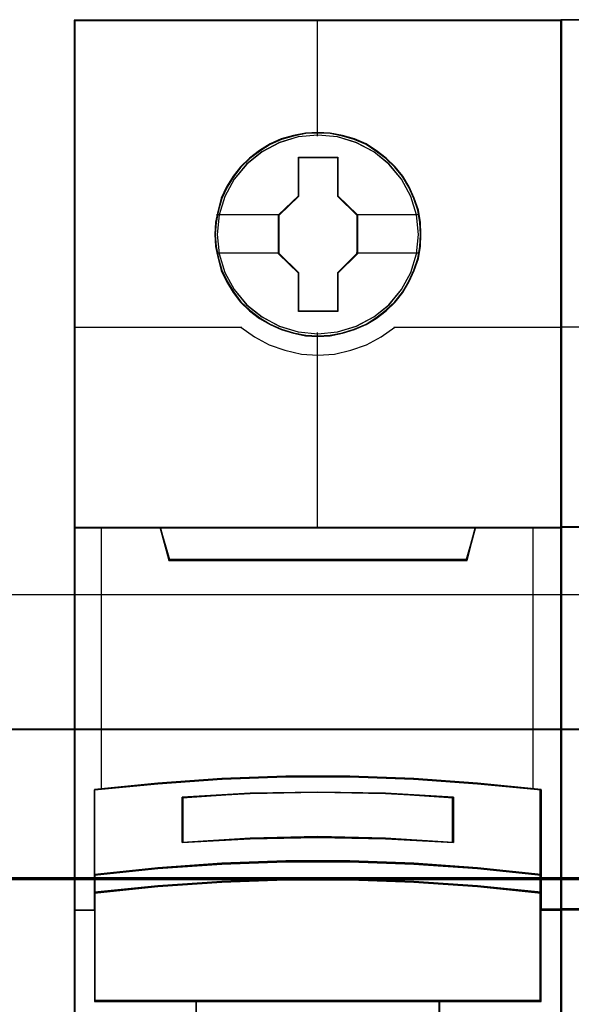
# Model space of a CAD drawing. Header units: millimetres. Extents: x 18084 to 52399, y 38174 to 56392.
# Tile 86 of 250: x 25220 to 25240, y 50808 to 50845. Entities that reach past the tile are written whole.
import ezdxf

# ---------------------------------------------------------------- set-up
doc = ezdxf.new("R2010")
doc.units = ezdxf.units.MM
doc.header["$LTSCALE"] = 100
for name, color, linetype in [('30', 7, 'Continuous'), ('45', 7, 'Continuous'), ('50', 7, 'Continuous')]:
    doc.layers.add(name, color=color, linetype=linetype)

msp = doc.modelspace()

# ---------------------------------------------------------------- linework, layer by layer
at = {"layer": '30', "color": 139}
for points in [[(25598.441, 50818.595), (25163.131, 50818.595), (25598.441, 50818.595)], [(25163.131, 50813.113), (25598.441, 50813.113), (25163.131, 50813.113)]]:
    msp.add_lwpolyline(points, close=True, dxfattribs=at)
at = {"layer": '30', "color": 7}
msp.add_lwpolyline([(25163.131, 50813.044), (25598.441, 50813.044), (25598.441, 50813.23), (25598.441, 50815.432), (25598.441, 50818.595), (25598.257, 50818.595), (25163.315, 50818.595), (25163.131, 50818.595), (25163.131, 50815.432), (25163.131, 50813.23), (25163.131, 50813.044)], close=True, dxfattribs=at)
msp.add_lwpolyline([(25163.131, 50813.044), (25598.441, 50813.044), (25598.441, 50813.23), (25598.441, 50815.432), (25598.441, 50818.595), (25598.257, 50818.595), (25163.315, 50818.595), (25163.131, 50818.595), (25163.131, 50815.432), (25163.131, 50813.23), (25163.131, 50813.044)], close=True, dxfattribs=at)
msp.add_lwpolyline([(25163.131, 50813.044), (25598.441, 50813.044), (25598.441, 50813.23), (25598.441, 50815.432), (25598.441, 50818.595), (25598.257, 50818.595), (25163.315, 50818.595), (25163.131, 50818.595), (25163.131, 50815.432), (25163.131, 50813.23), (25163.131, 50813.044)], close=True, dxfattribs=at)
at = {"layer": '30', "color": 59}
for points in [[(25163.131, 50813.044), (25598.441, 50813.044), (25598.441, 50813.23), (25598.441, 50815.432), (25598.441, 50818.595), (25598.257, 50818.595), (25163.315, 50818.595), (25163.131, 50818.595), (25163.131, 50815.432), (25163.131, 50813.23), (25163.131, 50813.044)], [(25163.163, 50813.076), (25598.406, 50813.076), (25598.406, 50813.26), (25598.406, 50815.436), (25598.406, 50818.562), (25598.222, 50818.562), (25163.347, 50818.562), (25163.163, 50818.562), (25163.163, 50815.436), (25163.163, 50813.26), (25163.163, 50813.076)]]:
    msp.add_lwpolyline(points, close=True, dxfattribs=at)
at = {"layer": '30', "color": 7}
msp.add_lwpolyline([(25598.441, 50813.113), (25163.131, 50813.113)], dxfattribs=at)
msp.add_lwpolyline([(25598.441, 50813.113), (25163.131, 50813.113)], dxfattribs=at)
msp.add_lwpolyline([(25598.441, 50813.113), (25163.131, 50813.113)], dxfattribs=at)
at = {"layer": '30', "color": 59}
msp.add_lwpolyline([(25598.441, 50813.113), (25163.131, 50813.113)], dxfattribs=at)
at = {"layer": '45', "color": 7}
for points in [[(25239.581, 50844.744), (25221.592, 50844.744), (25221.592, 50762.977), (25239.581, 50762.977), (25239.581, 50844.744)], [(25239.581, 50844.744), (25221.592, 50844.744), (25221.592, 50762.977), (25239.581, 50762.977), (25239.581, 50844.744)], [(25239.561, 50844.724), (25221.612, 50844.724), (25221.612, 50762.994), (25239.561, 50762.994), (25239.561, 50844.724)], [(25239.561, 50844.724), (25221.612, 50844.724), (25221.612, 50762.994), (25239.561, 50762.994), (25239.561, 50844.724)], [(25257.551, 50844.764), (25239.561, 50844.764), (25239.561, 50762.996), (25257.551, 50762.996), (25257.551, 50844.764)], [(25257.551, 50844.764), (25239.561, 50844.764), (25239.561, 50762.996), (25257.551, 50762.996), (25257.551, 50844.764)], [(25257.531, 50844.744), (25239.581, 50844.744), (25239.581, 50763.014), (25257.531, 50763.014), (25257.531, 50844.744)], [(25257.531, 50844.744), (25239.581, 50844.744), (25239.581, 50763.014), (25257.531, 50763.014), (25257.531, 50844.744)], [(25234.394, 50836.839), (25234.372, 50837.291), (25234.299, 50837.742), (25234.143, 50838.178), (25233.958, 50838.596), (25233.724, 50838.988), (25233.445, 50839.335), (25233.11, 50839.654), (25232.741, 50839.935), (25232.373, 50840.178), (25231.938, 50840.365), (25231.502, 50840.492), (25231.044, 50840.58), (25230.592, 50840.602), (25230.134, 50840.58), (25229.688, 50840.492), (25229.236, 50840.365), (25228.822, 50840.178), (25228.432, 50839.935), (25228.069, 50839.654), (25227.728, 50839.335), (25227.466, 50838.988), (25227.22, 50838.596), (25227.019, 50838.178), (25226.902, 50837.742), (25226.813, 50837.291), (25226.779, 50836.839), (25226.813, 50836.392), (25226.902, 50835.952), (25227.019, 50835.516), (25227.22, 50835.103), (25227.466, 50834.706), (25227.728, 50834.348), (25228.069, 50834.028), (25228.432, 50833.747), (25228.822, 50833.516), (25229.236, 50833.329), (25229.688, 50833.196), (25230.134, 50833.103), (25230.592, 50833.081), (25231.044, 50833.103), (25231.502, 50833.196), (25231.938, 50833.329), (25232.373, 50833.516), (25232.741, 50833.747), (25233.11, 50834.028), (25233.445, 50834.348), (25233.724, 50834.706), (25233.958, 50835.103), (25234.143, 50835.516), (25234.299, 50835.952), (25234.372, 50836.392), (25234.394, 50836.839)], [(25234.394, 50836.839), (25234.372, 50837.291), (25234.299, 50837.742), (25234.143, 50838.178), (25233.958, 50838.596), (25233.724, 50838.988), (25233.445, 50839.335), (25233.11, 50839.654), (25232.741, 50839.935), (25232.373, 50840.178), (25231.938, 50840.365), (25231.502, 50840.492), (25231.044, 50840.58), (25230.592, 50840.602), (25230.134, 50840.58), (25229.688, 50840.492), (25229.236, 50840.365), (25228.822, 50840.178), (25228.432, 50839.935), (25228.069, 50839.654), (25227.728, 50839.335), (25227.466, 50838.988), (25227.22, 50838.596), (25227.019, 50838.178), (25226.902, 50837.742), (25226.813, 50837.291), (25226.779, 50836.839), (25226.813, 50836.392), (25226.902, 50835.952), (25227.019, 50835.516), (25227.22, 50835.103), (25227.466, 50834.706), (25227.728, 50834.348), (25228.069, 50834.028), (25228.432, 50833.747), (25228.822, 50833.516), (25229.236, 50833.329), (25229.688, 50833.196), (25230.134, 50833.103), (25230.592, 50833.081), (25231.044, 50833.103), (25231.502, 50833.196), (25231.938, 50833.329), (25232.373, 50833.516), (25232.741, 50833.747), (25233.11, 50834.028), (25233.445, 50834.348), (25233.724, 50834.706), (25233.958, 50835.103), (25234.143, 50835.516), (25234.299, 50835.952), (25234.372, 50836.392), (25234.394, 50836.839)], [(25234.394, 50836.839), (25234.372, 50837.291), (25234.299, 50837.742), (25234.143, 50838.178), (25233.958, 50838.596), (25233.724, 50838.988), (25233.445, 50839.335), (25233.11, 50839.654), (25232.741, 50839.935), (25232.373, 50840.178), (25231.938, 50840.365), (25231.502, 50840.492), (25231.044, 50840.58), (25230.592, 50840.602), (25230.134, 50840.58), (25229.688, 50840.492), (25229.236, 50840.365), (25228.822, 50840.178), (25228.432, 50839.935), (25228.069, 50839.654), (25227.728, 50839.335), (25227.466, 50838.988), (25227.22, 50838.596), (25227.019, 50838.178), (25226.902, 50837.742), (25226.813, 50837.291), (25226.779, 50836.839), (25226.813, 50836.392), (25226.902, 50835.952), (25227.019, 50835.516), (25227.22, 50835.103), (25227.466, 50834.706), (25227.728, 50834.348), (25228.069, 50834.028), (25228.432, 50833.747), (25228.822, 50833.516), (25229.236, 50833.329), (25229.688, 50833.196), (25230.134, 50833.103), (25230.592, 50833.081), (25231.044, 50833.103), (25231.502, 50833.196), (25231.938, 50833.329), (25232.373, 50833.516), (25232.741, 50833.747), (25233.11, 50834.028), (25233.445, 50834.348), (25233.724, 50834.706), (25233.958, 50835.103), (25234.143, 50835.516), (25234.299, 50835.952), (25234.372, 50836.392), (25234.394, 50836.839)], [(25234.394, 50836.839), (25234.372, 50837.291), (25234.299, 50837.742), (25234.143, 50838.178), (25233.958, 50838.596), (25233.724, 50838.988), (25233.445, 50839.335), (25233.11, 50839.654), (25232.741, 50839.935), (25232.373, 50840.178), (25231.938, 50840.365), (25231.502, 50840.492), (25231.044, 50840.58), (25230.592, 50840.602), (25230.134, 50840.58), (25229.688, 50840.492), (25229.236, 50840.365), (25228.822, 50840.178), (25228.432, 50839.935), (25228.069, 50839.654), (25227.728, 50839.335), (25227.466, 50838.988), (25227.22, 50838.596), (25227.019, 50838.178), (25226.902, 50837.742), (25226.813, 50837.291), (25226.779, 50836.839), (25226.813, 50836.392), (25226.902, 50835.952), (25227.019, 50835.516), (25227.22, 50835.103), (25227.466, 50834.706), (25227.728, 50834.348), (25228.069, 50834.028), (25228.432, 50833.747), (25228.822, 50833.516), (25229.236, 50833.329), (25229.688, 50833.196), (25230.134, 50833.103), (25230.592, 50833.081), (25231.044, 50833.103), (25231.502, 50833.196), (25231.938, 50833.329), (25232.373, 50833.516), (25232.741, 50833.747), (25233.11, 50834.028), (25233.445, 50834.348), (25233.724, 50834.706), (25233.958, 50835.103), (25234.143, 50835.516), (25234.299, 50835.952), (25234.372, 50836.392), (25234.394, 50836.839)], [(25229.872, 50839.696), (25231.325, 50839.696), (25231.325, 50838.267), (25232.046, 50837.561), (25232.046, 50836.132), (25231.325, 50835.415), (25231.325, 50833.996), (25229.872, 50833.996), (25229.872, 50835.415), (25229.134, 50836.132), (25229.134, 50837.561), (25229.872, 50838.267), (25229.872, 50839.696)], [(25229.872, 50839.696), (25231.325, 50839.696), (25231.325, 50839.696), (25231.325, 50838.267), (25231.325, 50838.267), (25232.046, 50837.561), (25232.046, 50837.561), (25232.046, 50836.132), (25232.046, 50836.132), (25231.325, 50835.415), (25231.325, 50835.415), (25231.325, 50833.996), (25231.325, 50833.996), (25229.872, 50833.996), (25229.872, 50833.996), (25229.872, 50835.415), (25229.872, 50835.415), (25229.134, 50836.132), (25229.134, 50836.132), (25229.134, 50837.561), (25229.134, 50837.561), (25229.872, 50838.267), (25229.872, 50838.267), (25229.872, 50839.696), (25229.872, 50839.696)], [(25229.872, 50839.696), (25231.325, 50839.696), (25231.325, 50838.267), (25232.046, 50837.561), (25232.046, 50836.132), (25231.325, 50835.415), (25231.325, 50833.996), (25229.872, 50833.996), (25229.872, 50835.415), (25229.134, 50836.132), (25229.134, 50837.561), (25229.872, 50838.267), (25229.872, 50839.696)], [(25229.872, 50839.696), (25231.325, 50839.696), (25231.325, 50839.696), (25231.325, 50838.267), (25231.325, 50838.267), (25232.046, 50837.561), (25232.046, 50837.561), (25232.046, 50836.132), (25232.046, 50836.132), (25231.325, 50835.415), (25231.325, 50835.415), (25231.325, 50833.996), (25231.325, 50833.996), (25229.872, 50833.996), (25229.872, 50833.996), (25229.872, 50835.415), (25229.872, 50835.415), (25229.134, 50836.132), (25229.134, 50836.132), (25229.134, 50837.561), (25229.134, 50837.561), (25229.872, 50838.267), (25229.872, 50838.267), (25229.872, 50839.696), (25229.872, 50839.696)], [(25229.882, 50839.679), (25231.315, 50839.679), (25231.315, 50838.259), (25232.026, 50837.558), (25232.026, 50836.138), (25231.315, 50835.425), (25231.315, 50834.016), (25229.882, 50834.016), (25229.882, 50835.425), (25229.154, 50836.138), (25229.154, 50837.558), (25229.882, 50838.259), (25229.882, 50839.679)], [(25229.882, 50839.679), (25231.315, 50839.679), (25231.315, 50838.259), (25232.026, 50837.558), (25232.026, 50836.138), (25231.315, 50835.425), (25231.315, 50834.016), (25229.882, 50834.016), (25229.882, 50835.425), (25229.154, 50836.138), (25229.154, 50837.558), (25229.882, 50838.259), (25229.882, 50839.679)], [(25229.407, 50816.832), (25231.767, 50816.832), (25234.127, 50816.744), (25236.481, 50816.58), (25238.835, 50816.349), (25238.835, 50813.211), (25238.835, 50812.541), (25238.835, 50811.909), (25239.581, 50811.909), (25239.581, 50826.031), (25238.579, 50826.031), (25236.403, 50826.031), (25236.086, 50824.849), (25225.087, 50824.849), (25224.77, 50826.031), (25222.594, 50826.031), (25221.592, 50826.031), (25221.592, 50811.909), (25222.338, 50811.909), (25222.338, 50812.541), (25222.338, 50813.211), (25222.338, 50816.349), (25224.681, 50816.58), (25227.047, 50816.744), (25229.407, 50816.832)], [(25229.407, 50816.832), (25231.767, 50816.832), (25234.127, 50816.744), (25236.481, 50816.58), (25238.835, 50816.349), (25238.835, 50813.211), (25238.835, 50812.541), (25238.835, 50811.909), (25239.581, 50811.909), (25239.581, 50826.031), (25238.579, 50826.031), (25236.403, 50826.031), (25236.086, 50824.849), (25225.087, 50824.849), (25224.77, 50826.031), (25222.594, 50826.031), (25221.592, 50826.031), (25221.592, 50811.909), (25222.338, 50811.909), (25222.338, 50812.541), (25222.338, 50813.211), (25222.338, 50816.349), (25224.681, 50816.58), (25227.047, 50816.744), (25229.407, 50816.832)], [(25225.082, 50824.812), (25236.094, 50824.812), (25236.411, 50826.031), (25230.582, 50826.031), (25224.764, 50826.031), (25225.082, 50824.812)], [(25225.082, 50824.812), (25236.094, 50824.812), (25236.411, 50826.031), (25230.582, 50826.031), (25224.764, 50826.031), (25225.082, 50824.812)], [(25234.127, 50813.611), (25236.481, 50813.45), (25238.836, 50813.207), (25238.836, 50816.372), (25236.481, 50816.604), (25234.127, 50816.771), (25231.767, 50816.859), (25229.406, 50816.859), (25227.046, 50816.771), (25224.681, 50816.604), (25222.337, 50816.372), (25222.337, 50813.207), (25224.681, 50813.45), (25227.046, 50813.611), (25229.406, 50813.694), (25231.767, 50813.694), (25234.127, 50813.611)], [(25234.127, 50813.611), (25236.481, 50813.45), (25238.836, 50813.207), (25238.836, 50816.372), (25236.481, 50816.604), (25234.127, 50816.771), (25231.767, 50816.859), (25229.406, 50816.859), (25227.046, 50816.771), (25224.681, 50816.604), (25222.337, 50816.372), (25222.337, 50813.207), (25224.681, 50813.45), (25227.046, 50813.611), (25229.406, 50813.694), (25231.767, 50813.694), (25234.127, 50813.611)], [(25235.594, 50816.081), (25235.594, 50814.408), (25233.09, 50814.548), (25230.581, 50814.592), (25228.083, 50814.548), (25225.579, 50814.408), (25225.579, 50816.081), (25228.083, 50816.226), (25230.581, 50816.271), (25233.09, 50816.226), (25235.594, 50816.081)], [(25233.09, 50814.548), (25235.594, 50814.408), (25235.594, 50816.081), (25233.09, 50816.226), (25230.581, 50816.271), (25228.083, 50816.226), (25225.579, 50816.081), (25225.579, 50814.408), (25228.083, 50814.548), (25230.581, 50814.592), (25233.09, 50814.548)], [(25235.594, 50816.081), (25235.594, 50814.408), (25233.09, 50814.548), (25230.581, 50814.592), (25228.083, 50814.548), (25225.579, 50814.408), (25225.579, 50816.081), (25228.083, 50816.226), (25230.581, 50816.271), (25233.09, 50816.226), (25235.594, 50816.081)], [(25233.09, 50814.548), (25235.594, 50814.408), (25235.594, 50816.081), (25233.09, 50816.226), (25230.581, 50816.271), (25228.083, 50816.226), (25225.579, 50816.081), (25225.579, 50814.408), (25228.083, 50814.548), (25230.581, 50814.592), (25233.09, 50814.548)], [(25236.481, 50813.481), (25234.127, 50813.645), (25231.767, 50813.73), (25229.406, 50813.73), (25227.046, 50813.645), (25224.681, 50813.481), (25222.337, 50813.231), (25222.337, 50812.539), (25224.681, 50812.789), (25227.046, 50812.953), (25229.406, 50813.038), (25231.767, 50813.038), (25234.127, 50812.953), (25236.481, 50812.789), (25238.836, 50812.539), (25238.836, 50813.231), (25236.481, 50813.481)], [(25236.481, 50813.481), (25234.127, 50813.645), (25231.767, 50813.73), (25229.406, 50813.73), (25227.046, 50813.645), (25224.681, 50813.481), (25222.337, 50813.231), (25222.337, 50812.539), (25224.681, 50812.789), (25227.046, 50812.953), (25229.406, 50813.038), (25231.767, 50813.038), (25234.127, 50812.953), (25236.481, 50812.789), (25238.836, 50812.539), (25238.836, 50813.231), (25236.481, 50813.481)], [(25234.127, 50812.977), (25231.767, 50813.06), (25229.406, 50813.06), (25227.046, 50812.977), (25224.681, 50812.817), (25222.337, 50812.574), (25222.337, 50811.938), (25222.337, 50808.544), (25226.089, 50808.544), (25235.084, 50808.544), (25238.836, 50808.544), (25238.836, 50811.938), (25238.836, 50812.574), (25236.481, 50812.817), (25234.127, 50812.977)], [(25234.127, 50812.977), (25231.767, 50813.06), (25229.406, 50813.06), (25227.046, 50812.977), (25224.681, 50812.817), (25222.337, 50812.574), (25222.337, 50811.938), (25222.337, 50808.544), (25226.089, 50808.544), (25235.084, 50808.544), (25238.836, 50808.544), (25238.836, 50811.938), (25238.836, 50812.574), (25236.481, 50812.817), (25234.127, 50812.977)], [(25226.079, 50807.288), (25235.094, 50807.288), (25235.094, 50808.584), (25226.079, 50808.584), (25226.079, 50807.288)], [(25226.079, 50807.288), (25235.094, 50807.288), (25235.094, 50808.584), (25226.079, 50808.584), (25226.079, 50807.288)]]:
    msp.add_lwpolyline(points, close=True, dxfattribs=at)
at = {"layer": '45', "color": 139}
for points in [[(25239.581, 50844.744), (25221.592, 50844.744), (25221.592, 50762.977), (25239.581, 50762.977), (25239.581, 50844.744)], [(25239.581, 50844.744), (25221.592, 50844.744), (25221.592, 50762.977), (25239.581, 50762.977), (25239.581, 50844.744)], [(25257.551, 50844.764), (25239.561, 50844.764), (25239.561, 50762.996), (25257.551, 50762.996), (25257.551, 50844.764)], [(25257.551, 50844.764), (25239.561, 50844.764), (25239.561, 50762.996), (25257.551, 50762.996), (25257.551, 50844.764)], [(25234.376, 50836.839), (25234.354, 50837.288), (25234.282, 50837.738), (25234.126, 50838.171), (25233.943, 50838.587), (25233.71, 50838.976), (25233.432, 50839.322), (25233.099, 50839.64), (25232.732, 50839.919), (25232.365, 50840.16), (25231.932, 50840.347), (25231.499, 50840.473), (25231.043, 50840.56), (25230.593, 50840.582), (25230.138, 50840.56), (25229.693, 50840.473), (25229.243, 50840.347), (25228.832, 50840.16), (25228.443, 50839.919), (25228.082, 50839.64), (25227.744, 50839.322), (25227.482, 50838.976), (25227.238, 50838.587), (25227.038, 50838.171), (25226.921, 50837.738), (25226.832, 50837.288), (25226.799, 50836.839), (25226.832, 50836.395), (25226.921, 50835.956), (25227.038, 50835.523), (25227.238, 50835.112), (25227.482, 50834.718), (25227.744, 50834.361), (25228.082, 50834.043), (25228.443, 50833.764), (25228.832, 50833.534), (25229.243, 50833.347), (25229.693, 50833.216), (25230.138, 50833.123), (25230.593, 50833.101), (25231.043, 50833.123), (25231.499, 50833.216), (25231.932, 50833.347), (25232.365, 50833.534), (25232.732, 50833.764), (25233.099, 50834.043), (25233.432, 50834.361), (25233.71, 50834.718), (25233.943, 50835.112), (25234.126, 50835.523), (25234.282, 50835.956), (25234.354, 50836.395), (25234.376, 50836.839)], [(25234.376, 50836.839), (25234.354, 50837.288), (25234.282, 50837.738), (25234.126, 50838.171), (25233.943, 50838.587), (25233.71, 50838.976), (25233.432, 50839.322), (25233.099, 50839.64), (25232.732, 50839.919), (25232.365, 50840.16), (25231.932, 50840.347), (25231.499, 50840.473), (25231.043, 50840.56), (25230.593, 50840.582), (25230.138, 50840.56), (25229.693, 50840.473), (25229.243, 50840.347), (25228.832, 50840.16), (25228.443, 50839.919), (25228.082, 50839.64), (25227.744, 50839.322), (25227.482, 50838.976), (25227.238, 50838.587), (25227.038, 50838.171), (25226.921, 50837.738), (25226.832, 50837.288), (25226.799, 50836.839), (25226.832, 50836.395), (25226.921, 50835.956), (25227.038, 50835.523), (25227.238, 50835.112), (25227.482, 50834.718), (25227.744, 50834.361), (25228.082, 50834.043), (25228.443, 50833.764), (25228.832, 50833.534), (25229.243, 50833.347), (25229.693, 50833.216), (25230.138, 50833.123), (25230.593, 50833.101), (25231.043, 50833.123), (25231.499, 50833.216), (25231.932, 50833.347), (25232.365, 50833.534), (25232.732, 50833.764), (25233.099, 50834.043), (25233.432, 50834.361), (25233.71, 50834.718), (25233.943, 50835.112), (25234.126, 50835.523), (25234.282, 50835.956), (25234.354, 50836.395), (25234.376, 50836.839)], [(25234.304, 50836.839), (25234.226, 50837.561), (25234.02, 50838.244), (25233.679, 50838.877), (25233.21, 50839.434), (25232.652, 50839.891), (25232.01, 50840.227), (25231.312, 50840.442), (25230.587, 50840.508), (25229.861, 50840.442), (25229.163, 50840.227), (25228.527, 50839.891), (25227.963, 50839.434), (25227.494, 50838.877), (25227.153, 50838.244), (25226.947, 50837.561), (25226.869, 50836.839), (25226.947, 50836.123), (25227.153, 50835.434), (25227.494, 50834.806), (25227.963, 50834.25), (25228.527, 50833.798), (25229.163, 50833.457), (25229.861, 50833.247), (25230.587, 50833.17), (25231.312, 50833.247), (25232.01, 50833.457), (25232.652, 50833.798), (25233.21, 50834.25), (25233.679, 50834.806), (25234.02, 50835.434), (25234.226, 50836.123), (25234.304, 50836.839)], [(25234.304, 50836.839), (25234.226, 50837.561), (25234.02, 50838.244), (25233.679, 50838.877), (25233.21, 50839.434), (25232.652, 50839.891), (25232.01, 50840.227), (25231.312, 50840.442), (25230.587, 50840.508), (25229.861, 50840.442), (25229.163, 50840.227), (25228.527, 50839.891), (25227.963, 50839.434), (25227.494, 50838.877), (25227.153, 50838.244), (25226.947, 50837.561), (25226.869, 50836.839), (25226.947, 50836.123), (25227.153, 50835.434), (25227.494, 50834.806), (25227.963, 50834.25), (25228.527, 50833.798), (25229.163, 50833.457), (25229.861, 50833.247), (25230.587, 50833.17), (25231.312, 50833.247), (25232.01, 50833.457), (25232.652, 50833.798), (25233.21, 50834.25), (25233.679, 50834.806), (25234.02, 50835.434), (25234.226, 50836.123), (25234.304, 50836.839)], [(25234.299, 50836.844), (25234.227, 50837.56), (25234.02, 50838.244), (25233.674, 50838.883), (25233.216, 50839.439), (25232.652, 50839.891), (25232.005, 50840.232), (25231.307, 50840.442), (25230.581, 50840.508), (25229.861, 50840.442), (25229.168, 50840.232), (25228.521, 50839.891), (25227.957, 50839.439), (25227.499, 50838.883), (25227.153, 50838.244), (25226.941, 50837.56), (25226.874, 50836.844), (25226.941, 50836.128), (25227.153, 50835.439), (25227.499, 50834.811), (25227.957, 50834.249), (25228.521, 50833.798), (25229.168, 50833.462), (25229.861, 50833.247), (25230.581, 50833.175), (25231.307, 50833.247), (25232.005, 50833.462), (25232.652, 50833.798), (25233.216, 50834.249), (25233.674, 50834.811), (25234.02, 50835.439), (25234.227, 50836.128), (25234.299, 50836.844)], [(25234.299, 50836.844), (25234.227, 50837.56), (25234.02, 50838.244), (25233.674, 50838.883), (25233.216, 50839.439), (25232.652, 50839.891), (25232.005, 50840.232), (25231.307, 50840.442), (25230.581, 50840.508), (25229.861, 50840.442), (25229.168, 50840.232), (25228.521, 50839.891), (25227.957, 50839.439), (25227.499, 50838.883), (25227.153, 50838.244), (25226.941, 50837.56), (25226.874, 50836.844), (25226.941, 50836.128), (25227.153, 50835.439), (25227.499, 50834.811), (25227.957, 50834.249), (25228.521, 50833.798), (25229.168, 50833.462), (25229.861, 50833.247), (25230.581, 50833.175), (25231.307, 50833.247), (25232.005, 50833.462), (25232.652, 50833.798), (25233.216, 50834.249), (25233.674, 50834.811), (25234.02, 50835.439), (25234.227, 50836.128), (25234.299, 50836.844)], [(25234.12, 50812.961), (25231.765, 50813.043), (25229.41, 50813.043), (25227.056, 50812.961), (25224.695, 50812.802), (25222.357, 50812.56), (25222.357, 50811.93), (25222.357, 50808.564), (25226.1, 50808.564), (25235.075, 50808.564), (25238.818, 50808.564), (25238.818, 50811.93), (25238.818, 50812.56), (25236.469, 50812.802), (25234.12, 50812.961)], [(25234.12, 50812.961), (25231.765, 50813.043), (25229.41, 50813.043), (25227.056, 50812.961), (25224.695, 50812.802), (25222.357, 50812.56), (25222.357, 50811.93), (25222.357, 50808.564), (25226.1, 50808.564), (25235.075, 50808.564), (25238.818, 50808.564), (25238.818, 50811.93), (25238.818, 50812.56), (25236.469, 50812.802), (25234.12, 50812.961)]]:
    msp.add_lwpolyline(points, close=True, dxfattribs=at)
for points in [[(25230.56, 50844.744), (25230.56, 50840.463)], [(25230.56, 50844.744), (25230.56, 50840.463)], [(25221.592, 50833.418), (25227.78, 50833.418)], [(25221.592, 50833.418), (25227.78, 50833.418)], [(25227.741, 50833.418), (25228.244, 50833.059), (25228.792, 50832.768), (25229.368, 50832.568), (25229.978, 50832.431), (25230.582, 50832.391), (25231.197, 50832.431), (25231.807, 50832.568), (25232.383, 50832.768), (25232.92, 50833.059), (25233.435, 50833.418)], [(25227.741, 50833.418), (25228.244, 50833.059), (25228.792, 50832.768), (25229.368, 50832.568), (25229.978, 50832.431), (25230.582, 50832.391), (25231.197, 50832.431), (25231.807, 50832.568), (25232.383, 50832.768), (25232.92, 50833.059), (25233.435, 50833.418)], [(25233.393, 50833.418), (25239.581, 50833.418)], [(25233.393, 50833.418), (25239.581, 50833.418)], [(25239.561, 50833.438), (25245.75, 50833.438)], [(25239.561, 50833.438), (25245.75, 50833.438)], [(25230.56, 50833.22), (25230.56, 50825.991)], [(25230.56, 50833.22), (25230.56, 50825.991)], [(25221.592, 50826.031), (25239.581, 50826.031)], [(25221.592, 50826.031), (25239.581, 50826.031)], [(25224.764, 50826.031), (25225.12, 50824.812)], [(25224.764, 50826.031), (25225.12, 50824.812)], [(25236.411, 50826.031), (25236.053, 50824.812)], [(25236.411, 50826.031), (25236.053, 50824.812)], [(25239.561, 50826.051), (25257.551, 50826.051)], [(25239.561, 50826.051), (25257.551, 50826.051)], [(25225.08, 50824.852), (25236.093, 50824.852)], [(25225.08, 50824.852), (25236.093, 50824.852)], [(25238.836, 50816.336), (25236.481, 50816.586), (25234.127, 50816.764), (25231.767, 50816.859), (25229.406, 50816.859), (25227.046, 50816.764), (25224.681, 50816.586), (25222.337, 50816.336)], [(25238.836, 50816.336), (25236.481, 50816.586), (25234.127, 50816.764), (25231.767, 50816.859), (25229.406, 50816.859), (25227.046, 50816.764), (25224.681, 50816.586), (25222.337, 50816.336)], [(25235.594, 50816.045), (25233.09, 50816.218), (25230.581, 50816.271), (25228.083, 50816.218), (25225.579, 50816.045)], [(25235.594, 50816.045), (25233.09, 50816.218), (25230.581, 50816.271), (25228.083, 50816.218), (25225.579, 50816.045)], [(25238.796, 50808.544), (25238.796, 50816.375)], [(25238.796, 50808.544), (25238.796, 50816.375)], [(25238.796, 50808.544), (25238.796, 50816.375)], [(25238.796, 50808.544), (25238.796, 50816.375)], [(25225.579, 50814.408), (25225.579, 50816.085)], [(25225.579, 50814.408), (25225.579, 50816.085)], [(25235.554, 50814.408), (25235.554, 50816.085)], [(25235.554, 50814.408), (25235.554, 50816.085)], [(25235.594, 50814.408), (25233.09, 50814.575), (25230.581, 50814.628), (25228.083, 50814.575), (25225.579, 50814.408)], [(25235.594, 50814.408), (25233.09, 50814.575), (25230.581, 50814.628), (25228.083, 50814.575), (25225.579, 50814.408)], [(25238.836, 50813.207), (25236.481, 50813.468), (25234.127, 50813.641), (25231.767, 50813.73), (25229.406, 50813.73), (25227.046, 50813.641), (25224.681, 50813.468), (25222.337, 50813.207)], [(25238.836, 50813.207), (25236.481, 50813.468), (25234.127, 50813.641), (25231.767, 50813.73), (25229.406, 50813.73), (25227.046, 50813.641), (25224.681, 50813.468), (25222.337, 50813.207)], [(25238.836, 50812.539), (25236.481, 50812.8), (25234.127, 50812.971), (25231.767, 50813.06), (25229.406, 50813.06), (25227.046, 50812.971), (25224.681, 50812.8), (25222.337, 50812.539)], [(25238.836, 50812.539), (25236.481, 50812.8), (25234.127, 50812.971), (25231.767, 50813.06), (25229.406, 50813.06), (25227.046, 50812.971), (25224.681, 50812.8), (25222.337, 50812.539)], [(25239.581, 50811.948), (25238.796, 50811.948)], [(25239.581, 50811.948), (25238.796, 50811.948)], [(25239.581, 50811.948), (25238.796, 50811.948)], [(25239.581, 50811.948), (25238.796, 50811.948)], [(25240.346, 50811.968), (25239.561, 50811.968)], [(25240.346, 50811.968), (25239.561, 50811.968)], [(25238.836, 50808.584), (25222.337, 50808.584)], [(25238.836, 50808.584), (25222.337, 50808.584)], [(25226.079, 50808.584), (25226.079, 50797.437)], [(25226.079, 50808.584), (25235.094, 50808.584)], [(25226.079, 50808.584), (25226.079, 50797.437)], [(25226.079, 50808.584), (25235.094, 50808.584)], [(25235.055, 50808.584), (25235.055, 50797.437)], [(25235.055, 50808.584), (25235.055, 50797.437)]]:
    msp.add_lwpolyline(points, dxfattribs=at)
at = {"layer": '45', "color": 7}
for points in [[(25226.851, 50837.577), (25229.174, 50837.577)], [(25226.851, 50837.577), (25229.174, 50837.577)], [(25232.004, 50837.577), (25234.322, 50837.577)], [(25232.004, 50837.577), (25234.322, 50837.577)], [(25226.851, 50836.158), (25229.174, 50836.158)], [(25226.851, 50836.158), (25229.174, 50836.158)], [(25232.004, 50836.158), (25234.322, 50836.158)], [(25232.004, 50836.158), (25234.322, 50836.158)], [(25240.563, 50826.051), (25239.561, 50826.051), (25239.561, 50811.929), (25240.307, 50811.929)], [(25240.563, 50826.051), (25239.561, 50826.051), (25239.561, 50811.929), (25240.307, 50811.929)]]:
    msp.add_lwpolyline(points, dxfattribs=at)
at = {"layer": '45', "color": 140}
for points in [[(25229.407, 50816.832), (25231.767, 50816.832), (25234.127, 50816.744), (25236.481, 50816.58), (25238.835, 50816.349), (25238.835, 50813.211), (25238.835, 50812.541), (25238.835, 50811.909), (25239.581, 50811.909), (25239.581, 50826.031), (25238.579, 50826.031), (25236.403, 50826.031), (25236.086, 50824.849), (25225.087, 50824.849), (25224.77, 50826.031), (25222.594, 50826.031), (25221.592, 50826.031), (25221.592, 50811.909), (25222.338, 50811.909), (25222.338, 50812.541), (25222.338, 50813.211), (25222.338, 50816.349), (25224.681, 50816.58), (25227.047, 50816.744), (25229.407, 50816.832)], [(25229.407, 50816.832), (25231.767, 50816.832), (25234.127, 50816.744), (25236.481, 50816.58), (25238.835, 50816.349), (25238.835, 50813.211), (25238.835, 50812.541), (25238.835, 50811.909), (25239.581, 50811.909), (25239.581, 50826.031), (25238.579, 50826.031), (25236.403, 50826.031), (25236.086, 50824.849), (25225.087, 50824.849), (25224.77, 50826.031), (25222.594, 50826.031), (25221.592, 50826.031), (25221.592, 50811.909), (25222.338, 50811.909), (25222.338, 50812.541), (25222.338, 50813.211), (25222.338, 50816.349), (25224.681, 50816.58), (25227.047, 50816.744), (25229.407, 50816.832)], [(25225.098, 50824.832), (25236.075, 50824.832), (25236.391, 50826.011), (25230.581, 50826.011), (25224.782, 50826.011), (25225.098, 50824.832)], [(25225.098, 50824.832), (25236.075, 50824.832), (25236.391, 50826.011), (25230.581, 50826.011), (25224.782, 50826.011), (25225.098, 50824.832)]]:
    msp.add_lwpolyline(points, close=True, dxfattribs=at)
at = {"layer": '45', "color": 59}
for points in [[(25229.409, 50816.838), (25231.764, 50816.838), (25234.119, 50816.751), (25236.468, 50816.586), (25238.817, 50816.356), (25238.817, 50813.227), (25238.817, 50812.559), (25238.817, 50811.929), (25239.561, 50811.929), (25239.561, 50826.011), (25238.562, 50826.011), (25236.39, 50826.011), (25236.074, 50824.833), (25225.099, 50824.833), (25224.783, 50826.011), (25222.611, 50826.011), (25221.612, 50826.011), (25221.612, 50811.929), (25222.356, 50811.929), (25222.356, 50812.559), (25222.356, 50813.227), (25222.356, 50816.356), (25224.694, 50816.586), (25227.054, 50816.751), (25229.409, 50816.838)], [(25229.409, 50816.838), (25231.764, 50816.838), (25234.119, 50816.751), (25236.468, 50816.586), (25238.817, 50816.356), (25238.817, 50813.227), (25238.817, 50812.559), (25238.817, 50811.929), (25239.561, 50811.929), (25239.561, 50826.011), (25238.562, 50826.011), (25236.39, 50826.011), (25236.074, 50824.833), (25225.099, 50824.833), (25224.783, 50826.011), (25222.611, 50826.011), (25221.612, 50826.011), (25221.612, 50811.929), (25222.356, 50811.929), (25222.356, 50812.559), (25222.356, 50813.227), (25222.356, 50816.356), (25224.694, 50816.586), (25227.054, 50816.751), (25229.409, 50816.838)], [(25225.082, 50824.812), (25236.094, 50824.812), (25236.411, 50826.031), (25230.582, 50826.031), (25224.764, 50826.031), (25225.082, 50824.812)], [(25225.082, 50824.812), (25236.094, 50824.812), (25236.411, 50826.031), (25230.582, 50826.031), (25224.764, 50826.031), (25225.082, 50824.812)], [(25234.127, 50813.611), (25236.481, 50813.45), (25238.836, 50813.207), (25238.836, 50816.372), (25236.481, 50816.604), (25234.127, 50816.771), (25231.767, 50816.859), (25229.406, 50816.859), (25227.046, 50816.771), (25224.681, 50816.604), (25222.337, 50816.372), (25222.337, 50813.207), (25224.681, 50813.45), (25227.046, 50813.611), (25229.406, 50813.694), (25231.767, 50813.694), (25234.127, 50813.611)], [(25234.127, 50813.611), (25236.481, 50813.45), (25238.836, 50813.207), (25238.836, 50816.372), (25236.481, 50816.604), (25234.127, 50816.771), (25231.767, 50816.859), (25229.406, 50816.859), (25227.046, 50816.771), (25224.681, 50816.604), (25222.337, 50816.372), (25222.337, 50813.207), (25224.681, 50813.45), (25227.046, 50813.611), (25229.406, 50813.694), (25231.767, 50813.694), (25234.127, 50813.611)], [(25235.594, 50816.081), (25235.594, 50814.408), (25233.09, 50814.548), (25230.581, 50814.592), (25228.083, 50814.548), (25225.579, 50814.408), (25225.579, 50816.081), (25228.083, 50816.226), (25230.581, 50816.271), (25233.09, 50816.226), (25235.594, 50816.081)], [(25233.09, 50814.548), (25235.594, 50814.408), (25235.594, 50816.081), (25233.09, 50816.226), (25230.581, 50816.271), (25228.083, 50816.226), (25225.579, 50816.081), (25225.579, 50814.408), (25228.083, 50814.548), (25230.581, 50814.592), (25233.09, 50814.548)], [(25235.594, 50816.081), (25235.594, 50814.408), (25233.09, 50814.548), (25230.581, 50814.592), (25228.083, 50814.548), (25225.579, 50814.408), (25225.579, 50816.081), (25228.083, 50816.226), (25230.581, 50816.271), (25233.09, 50816.226), (25235.594, 50816.081)], [(25233.09, 50814.548), (25235.594, 50814.408), (25235.594, 50816.081), (25233.09, 50816.226), (25230.581, 50816.271), (25228.083, 50816.226), (25225.579, 50816.081), (25225.579, 50814.408), (25228.083, 50814.548), (25230.581, 50814.592), (25233.09, 50814.548)], [(25233.08, 50814.562), (25235.574, 50814.425), (25235.574, 50816.067), (25233.08, 50816.21), (25230.581, 50816.254), (25228.093, 50816.21), (25225.599, 50816.067), (25225.599, 50814.425), (25228.093, 50814.562), (25230.581, 50814.606), (25233.08, 50814.562)], [(25233.08, 50814.562), (25235.574, 50814.425), (25235.574, 50816.067), (25233.08, 50816.21), (25230.581, 50816.254), (25228.093, 50816.21), (25225.599, 50816.067), (25225.599, 50814.425), (25228.093, 50814.562), (25230.581, 50814.606), (25233.08, 50814.562)], [(25236.481, 50813.481), (25234.127, 50813.645), (25231.767, 50813.73), (25229.406, 50813.73), (25227.046, 50813.645), (25224.681, 50813.481), (25222.337, 50813.231), (25222.337, 50812.539), (25224.681, 50812.789), (25227.046, 50812.953), (25229.406, 50813.038), (25231.767, 50813.038), (25234.127, 50812.953), (25236.481, 50812.789), (25238.836, 50812.539), (25238.836, 50813.231), (25236.481, 50813.481)], [(25236.481, 50813.481), (25234.127, 50813.645), (25231.767, 50813.73), (25229.406, 50813.73), (25227.046, 50813.645), (25224.681, 50813.481), (25222.337, 50813.231), (25222.337, 50812.539), (25224.681, 50812.789), (25227.046, 50812.953), (25229.406, 50813.038), (25231.767, 50813.038), (25234.127, 50812.953), (25236.481, 50812.789), (25238.836, 50812.539), (25238.836, 50813.231), (25236.481, 50813.481)], [(25236.469, 50813.469), (25234.12, 50813.628), (25231.765, 50813.71), (25229.41, 50813.71), (25227.056, 50813.628), (25224.695, 50813.469), (25222.357, 50813.227), (25222.357, 50812.556), (25224.695, 50812.798), (25227.056, 50812.958), (25229.41, 50813.04), (25231.765, 50813.04), (25234.12, 50812.958), (25236.469, 50812.798), (25238.818, 50812.556), (25238.818, 50813.227), (25236.469, 50813.469)], [(25236.469, 50813.469), (25234.12, 50813.628), (25231.765, 50813.71), (25229.41, 50813.71), (25227.056, 50813.628), (25224.695, 50813.469), (25222.357, 50813.227), (25222.357, 50812.556), (25224.695, 50812.798), (25227.056, 50812.958), (25229.41, 50813.04), (25231.765, 50813.04), (25234.12, 50812.958), (25236.469, 50812.798), (25238.818, 50812.556), (25238.818, 50813.227), (25236.469, 50813.469)], [(25234.127, 50812.977), (25231.767, 50813.06), (25229.406, 50813.06), (25227.046, 50812.977), (25224.681, 50812.817), (25222.337, 50812.574), (25222.337, 50811.938), (25222.337, 50808.544), (25226.089, 50808.544), (25235.084, 50808.544), (25238.836, 50808.544), (25238.836, 50811.938), (25238.836, 50812.574), (25236.481, 50812.817), (25234.127, 50812.977)], [(25234.127, 50812.977), (25231.767, 50813.06), (25229.406, 50813.06), (25227.046, 50812.977), (25224.681, 50812.817), (25222.337, 50812.574), (25222.337, 50811.938), (25222.337, 50808.544), (25226.089, 50808.544), (25235.084, 50808.544), (25238.836, 50808.544), (25238.836, 50811.938), (25238.836, 50812.574), (25236.481, 50812.817), (25234.127, 50812.977)], [(25226.079, 50807.288), (25235.094, 50807.288), (25235.094, 50808.584), (25226.079, 50808.584), (25226.079, 50807.288)], [(25226.079, 50807.288), (25235.094, 50807.288), (25235.094, 50808.584), (25226.079, 50808.584), (25226.079, 50807.288)], [(25226.099, 50807.308), (25235.075, 50807.308), (25235.075, 50808.566), (25226.099, 50808.566), (25226.099, 50807.308)], [(25226.099, 50807.308), (25235.075, 50807.308), (25235.075, 50808.566), (25226.099, 50808.566), (25226.099, 50807.308)]]:
    msp.add_lwpolyline(points, close=True, dxfattribs=at)
at = {"layer": '45', "color": 140}
for points in [[(25222.593, 50826.031), (25222.593, 50816.363)], [(25222.593, 50826.031), (25222.593, 50816.363)], [(25238.54, 50816.363), (25238.54, 50826.031)], [(25238.54, 50816.363), (25238.54, 50826.031)], [(25238.54, 50816.363), (25238.54, 50826.031)], [(25238.54, 50816.363), (25238.54, 50826.031)], [(25240.563, 50826.051), (25239.561, 50826.051), (25239.561, 50811.929), (25240.307, 50811.929)], [(25240.563, 50826.051), (25239.561, 50826.051), (25239.561, 50811.929), (25240.307, 50811.929)]]:
    msp.add_lwpolyline(points, dxfattribs=at)
at = {"layer": '45', "color": 59}
msp.add_lwpolyline([(25240.581, 50826.031), (25239.581, 50826.031), (25239.581, 50811.948), (25240.325, 50811.948)], dxfattribs=at)
msp.add_lwpolyline([(25240.581, 50826.031), (25239.581, 50826.031), (25239.581, 50811.948), (25240.325, 50811.948)], dxfattribs=at)
at = {"layer": '50', "color": 7}
msp.add_lwpolyline([(25164.711, 50778.514), (25164.711, 50823.565), (25596.861, 50823.565), (25596.861, 50778.514)], dxfattribs=at)
at = {"layer": '50', "color": 59}
msp.add_lwpolyline([(25164.711, 50823.565), (25596.861, 50823.565), (25596.861, 50778.514), (25164.711, 50778.514), (25164.711, 50823.565)], close=True, dxfattribs=at)

doc.saveas('drawing.dxf')
